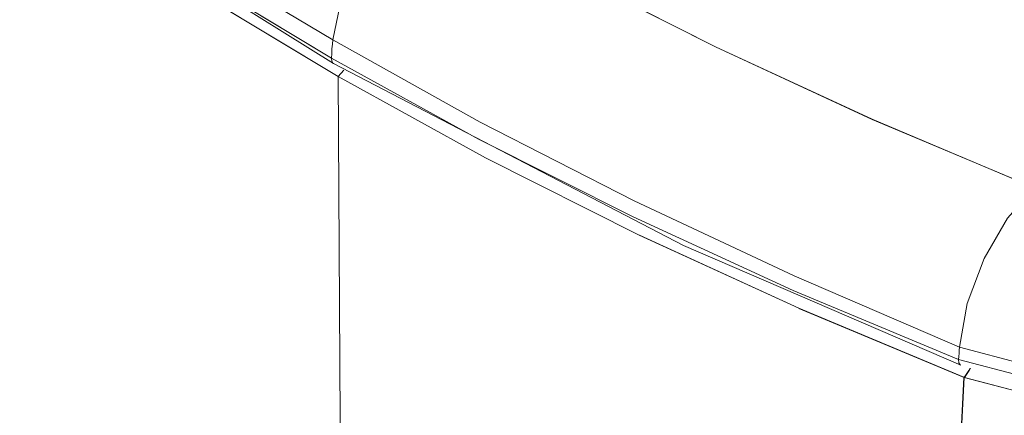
# Model space of a CAD drawing. Header units: millimetres. Extents: x -5352 to 6018, y -8027 to 2580.
# Tile 42 of 82: x 4741 to 4926, y -6088 to -6013. Entities that reach past the tile are written whole.
import ezdxf

# ---------------------------------------------------------------- set-up
doc = ezdxf.new("R2010")
doc.units = ezdxf.units.MM
doc.layers.add('P-SANR-FIXT', color=7, linetype='Continuous', lineweight=5)

# ---------------------------------------------------------------- blocks, each defined once
blk = doc.blocks.new('Deca_Caixa acoplada com acionamento Duo_Cx_ Acoplada Univ_ Compet_CDC_00F - CDC_00F_17_Branco-2802808-ISO_BANHEIRO')
at = {"layer": 'P-SANR-FIXT'}
for p, q in [((6456.99, -6004.19), (6483.59, -6020.26)), ((6527.58, -6003.78), (6555.91, -6018.16)), ((6458.33, -6007.71), (6484.87, -6023.74)), ((6483.84, -6016.8), (6511.64, -6032.35)), ((6555.91, -6018.16), (6585.4, -6031.83)), ((6483.59, -6020.26), (6483.66, -6020.88)), ((6483.59, -6020.26), (6511.42, -6035.62)), ((6483.66, -6020.88), (6483.95, -6021.29)), ((6484.87, -6023.74), (6485.93, -6022.52)), ((6485.93, -6022.52), (6484.87, -6023.74)), ((6484.87, -6023.74), (6512.63, -6039.06)), ((6511.64, -6032.35), (6540.64, -6047.22)), ((6585.4, -6031.83), (6615.97, -6044.74)), ((6511.42, -6035.62), (6540.44, -6050.24)), ((6512.64, -6039.07), (6541.56, -6053.65)), ((6540.64, -6047.22), (6570.75, -6061.35)), ((6540.44, -6050.24), (6570.58, -6064.09)), ((6541.59, -6053.66), (6571.61, -6067.46)), ((6570.75, -6061.35), (6601.85, -6074.77)), ((6570.58, -6064.09), (6601.71, -6077.12)), ((6571.65, -6067.48), (6602.76, -6080.49)), ((6601.85, -6074.77), (6613.73, -6077.96)), ((6601.71, -6077.12), (6613.66, -6080.28)), ((6599.52, -6143.79), (6602.71, -6080.47)), ((6602.82, -6080.52), (6614.07, -6083.47))]:
    blk.add_line(p, q, dxfattribs=at)
for points in [[(6483.84, -6016.8, 0), (6457.24, -6000.94, 0), (6431.89, -5984.43, 0), (6407.89, -5967.32, 0), (6385.3, -5949.75, 0)], [(6483.59, -6020.26, 0), (6456.99, -6004.19, 0), (6431.66, -5987.44, 0), (6407.67, -5970.04, 0), (6385.1, -5952.06, 0)], [(6385.46, -5953.08, 0), (6437.65, -5992.32, 0), (6483.99, -6021.32, 0)], [(6484.87, -6023.74, 0), (6458.33, -6007.71, 0), (6433.07, -5991.01, 0), (6409.15, -5973.66, 0), (6386.61, -5955.71, 0)], [(6431.89, -5984.43, 0), (6457.24, -6000.94, 0), (6483.84, -6016.8, 0)], [(6483.84, -6016.8, 0), (6485.48, -6008.89, 0), (6489.11, -6000.91, 0), (6494.29, -5993.88, 0), (6500.37, -5988.66, 0)], [(6615.97, -6044.74, 0), (6585.4, -6031.82, 0), (6555.91, -6018.17, 0), (6527.58, -6003.78, 0), (6500.37, -5988.66, 0)], [(6489.11, -6000.91, 0), (6485.48, -6008.89, 0), (6483.84, -6016.8, 0)], [(6483.84, -6016.8, 0), (6483.78, -6017.66, 0), (6483.71, -6018.53, 0), (6483.65, -6019.39, 0), (6483.59, -6020.26, 0)], [(6483.59, -6020.26, 0), (6483.65, -6019.39, 0), (6483.71, -6018.53, 0), (6483.78, -6017.66, 0), (6483.84, -6016.8, 0)], [(6601.85, -6074.77, 0), (6570.75, -6061.35, 0), (6540.64, -6047.22, 0), (6511.64, -6032.35, 0), (6483.84, -6016.8, 0)], [(6601.71, -6077.12, 0), (6570.58, -6064.09, 0), (6540.44, -6050.24, 0), (6511.42, -6035.62, 0), (6483.59, -6020.26, 0)], [(6483.95, -6021.29, 0), (6483.66, -6020.88, 0), (6483.59, -6020.26, 0)], [(6483.99, -6021.32, 0), (6549.9, -6055.6, 0), (6602.1, -6078.17, 0)], [(6484.87, -6023.74, 0), (6485.27, -6088.43, 0), (6486.48, -6152.63, 0), (6488.51, -6216.34, 0), (6491.11, -6274.9, 0)], [(6602.71, -6080.47, 0), (6571.61, -6067.46, 0), (6541.57, -6053.65, 0), (6512.63, -6039.06, 0), (6484.87, -6023.74, 0)], [(6491.11, -6274.9, 0), (6488.51, -6216.34, 0), (6486.48, -6152.63, 0), (6485.27, -6088.43, 0), (6484.87, -6023.74, 0)], [(6601.85, -6074.77, 0), (6603.34, -6066.54, 0), (6606.49, -6058.06, 0), (6610.89, -6050.47, 0), (6615.97, -6044.74, 0)], [(6615.97, -6044.74, 0), (6610.89, -6050.47, 0), (6606.49, -6058.06, 0)], [(6606.49, -6058.06, 0), (6603.34, -6066.54, 0), (6601.85, -6074.77, 0)], [(6649.77, -6072.3, 0), (6639.17, -6076.62, 0), (6626.66, -6078.59, 0), (6613.73, -6077.96, 0), (6601.85, -6074.77, 0)], [(6649.94, -6074.6, 0), (6639.28, -6078.92, 0), (6626.68, -6080.9, 0), (6613.66, -6080.28, 0), (6601.71, -6077.12, 0)], [(6601.85, -6074.77, 0), (6601.81, -6075.36, 0), (6601.78, -6075.95, 0), (6601.75, -6076.53, 0), (6601.71, -6077.12, 0)], [(6601.71, -6077.12, 0), (6601.75, -6076.53, 0), (6601.78, -6075.95, 0), (6601.81, -6075.36, 0), (6601.85, -6074.77, 0)], [(6601.71, -6077.12, 0), (6601.77, -6077.74, 0), (6602.01, -6078.12, 0)], [(6602.01, -6078.12, 0), (6601.77, -6077.74, 0), (6601.71, -6077.12, 0)], [(6648.66, -6078.03, 0), (6638.48, -6082.16, 0), (6626.47, -6084.04, 0), (6614.08, -6083.47, 0), (6602.76, -6080.49, 0)], [(6602.76, -6080.49, 0), (6603.63, -6079.18, 0), (6603.9, -6078.76, 0)], [(6603.94, -6078.78, 0), (6603.68, -6079.19, 0), (6602.83, -6080.51, 0)], [(6602.76, -6080.49, 0), (6599.56, -6143.81, 0), (6596.21, -6206.18, 0), (6592.7, -6267.58, 0), (6590.69, -6301.5, 0)]]:
    blk.add_polyline3d(points, dxfattribs=at)

msp = doc.modelspace()

# ---------------------------------------------------------------- block references
at = {"layer": 'P-SANR-FIXT'}
msp.add_blockref('Deca_Caixa acoplada com acionamento Duo_Cx_ Acoplada Univ_ Compet_CDC_00F - CDC_00F_17_Branco-2802808-ISO_BANHEIRO', (-1684.137, 0), dxfattribs=at)

doc.saveas('drawing.dxf')
